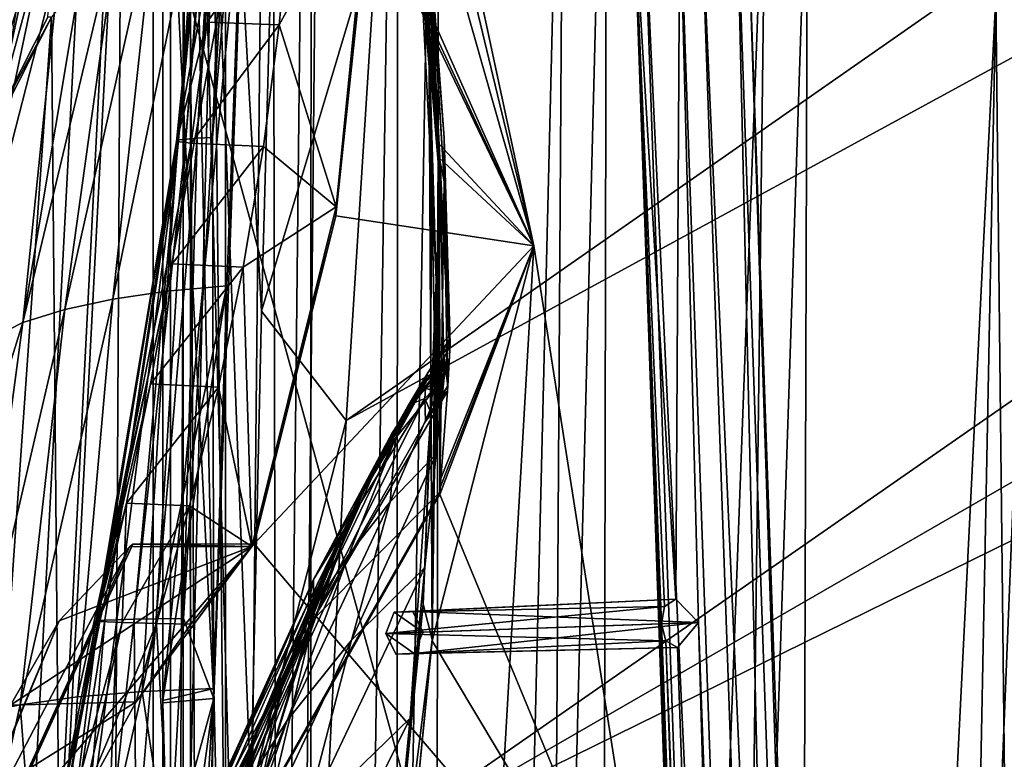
# Model space of a CAD drawing. Header units: metres. Extents: x -1004 to 0, y -808 to 0.
# Tile 44 of 160: x -963 to -882, y -235 to -174. Entities that reach past the tile are written whole.
import ezdxf

# ---------------------------------------------------------------- set-up
doc = ezdxf.new("R2010")
doc.units = ezdxf.units.M

msp = doc.modelspace()

# ---------------------------------------------------------------- linework, layer by layer
at = {"layer": 'None01'}
for points in [[(-951.527527, -65.543846, 163.059708), (-951.527527, -738.401428, 163.059708), (-998.527222, -35.401562, 163.059708)], [(-951.527527, -738.401428, 163.059708), (-968.598267, -746.330383, 163.059708), (-998.527222, -35.401562, 163.059708)], [(-968.598267, -746.330383, 2063.059814), (-951.527527, -738.401428, 2063.059814), (-998.527222, -35.401562, 2063.059814)], [(-998.527222, -35.401562, 2063.059814), (-951.527527, -738.401428, 2063.059814), (-951.527527, -65.543846, 2063.059814)], [(-951.527527, -230.718582, 189.861099), (-951.527527, -313.811188, 184.444244), (-951.527527, -65.543846, 163.059708)], [(-951.527527, -313.811188, 184.444244), (-951.527527, -397.134613, 182.490646), (-951.527527, -65.543846, 163.059708)], [(-951.527527, -65.543846, 163.059708), (-951.527527, -397.134613, 182.490646), (-951.527527, -738.401428, 163.059708)], [(-951.527527, -738.401428, 2063.059814), (-951.527527, -431.996094, 2043.136353), (-951.527527, -65.543846, 2063.059814)], [(-951.527527, -431.996094, 2043.136353), (-951.527527, -364.768219, 2043.003296), (-951.527527, -65.543846, 2063.059814)], [(-951.527527, -65.543846, 2063.059814), (-951.527527, -364.768219, 2043.003296), (-951.527527, -297.582825, 2040.610718)], [(-951.527527, -297.582825, 2040.610718), (-951.527527, -230.515762, 2035.961548), (-951.527527, -65.543846, 2063.059814)], [(-951.527527, -230.515762, 2035.961548), (-951.527527, -163.642868, 2029.060913), (-951.527527, -65.543846, 2063.059814)], [(-951.527527, -65.543846, 163.059708), (-951.527527, -148.071564, 198.713043), (-951.527527, -230.718582, 189.861099)], [(-934.268005, -130.813248, 1606.714233), (-938.702515, -154.88063, 1606.828857), (-920.940735, -192.999664, 1606.365234)], [(-920.938354, -193.000595, 619.656433), (-934.343506, -162.811096, 619.305359), (-934.268555, -130.810028, 619.307373)], [(-920.938354, -193.000595, 619.656433), (-934.268555, -130.810028, 619.307373), (-934.268005, -130.813248, 659.512756)], [(-934.268005, -130.813202, 1566.304321), (-934.268005, -130.813248, 1606.714233), (-920.940674, -192.999664, 1566.653198)], [(-934.268005, -130.813202, 1566.304321), (-920.940674, -192.999664, 1566.653198), (-932.752258, -143.826721, 1566.343628)], [(-934.268005, -130.813248, 1606.714233), (-920.940735, -192.999664, 1606.365234), (-920.940674, -192.999664, 1566.653198)], [(-920.940735, -192.999664, 659.163818), (-920.938354, -193.000595, 619.656433), (-934.268005, -130.813248, 659.512756)], [(-934.268005, -130.813248, 659.512756), (-930.834656, -158.155579, 659.426208), (-920.940735, -192.999664, 659.163818)], [(-950.245056, -184.257568, 299.624786), (-946.423096, -144.462784, 355.698334), (-950.411255, -184.392624, 352.521271)], [(-946.423096, -144.462784, 355.698334), (-946.752563, -164.528717, 406.767761), (-950.411255, -184.392624, 352.521271)], [(-949.649597, -184.190048, 273.241486), (-946.670227, -144.429108, 303.384949), (-950.245056, -184.257568, 299.624786)], [(-946.670227, -144.429108, 303.384949), (-946.423096, -144.462784, 355.698334), (-950.245056, -184.257568, 299.624786)], [(-948.713989, -184.122513, 246.911255), (-946.427734, -144.412262, 277.274628), (-949.649597, -184.190048, 273.241486)], [(-949.649597, -184.190048, 273.241486), (-946.427734, -144.412262, 277.274628), (-946.670227, -144.429108, 303.384949)], [(-946.427734, -144.412262, 277.274628), (-948.713989, -184.122513, 246.911255), (-945.9422, -144.395432, 251.202225)], [(-948.713989, -184.122513, 246.911255), (-947.439453, -184.054993, 220.641403), (-945.9422, -144.395432, 251.202225)], [(-947.439453, -184.054993, 220.641403), (-944.380859, -148.124725, 198.7061), (-945.2146, -144.378586, 225.172958)], [(-945.9422, -144.395432, 251.202225), (-947.439453, -184.054993, 220.641403), (-945.2146, -144.378586, 225.172958)], [(-928.773193, -184.565155, 1564.705811), (-932.752258, -143.826721, 1566.343628), (-928.763367, -184.573654, 1566.444336)], [(-928.773193, -184.565155, 1564.705811), (-932.750244, -143.835297, 1564.866455), (-932.752258, -143.826721, 1566.343628)], [(-920.940674, -192.999664, 1566.653198), (-928.763367, -184.573654, 1566.444336), (-932.752258, -143.826721, 1566.343628)], [(-932.750244, -143.835297, 1564.866455), (-928.773193, -184.565155, 1564.705811), (-931.374817, -156.160614, 1452.363159)], [(-951.527527, -148.071564, 198.713043), (-944.380859, -148.124725, 198.7061), (-947.339417, -230.351059, 189.892776)], [(-951.527527, -148.071564, 198.713043), (-947.339417, -230.351059, 189.892776), (-951.527527, -230.718582, 189.861099)], [(-947.339417, -230.351059, 189.892776), (-944.380859, -148.124725, 198.7061), (-947.439453, -184.054993, 220.641403)], [(-938.702515, -154.88063, 1606.828857), (-938.832031, -155.633453, 1606.83374), (-920.940735, -192.999664, 1606.365234)], [(-938.832031, -155.633453, 1606.83374), (-947.365479, -160.281601, 1607.060425), (-942.958923, -576.499146, 1606.941772)], [(-920.940735, -192.999664, 1606.365234), (-938.832031, -155.633453, 1606.83374), (-942.958923, -576.499146, 1606.941772)], [(-928.773193, -184.565155, 1564.705811), (-929.56958, -178.266556, 1452.39856), (-931.374817, -156.160614, 1452.363159)], [(-931.374817, -156.160614, 1452.363159), (-929.56958, -178.266556, 1452.39856), (-930.389038, -167.315125, 1339.709717)], [(-963.438965, -172.586441, 1845.257935), (-964.662415, -174.807861, 1818.887329), (-959.3797, -157.132767, 1843.809082)], [(-964.662415, -174.807861, 1818.887329), (-960.415466, -159.52533, 1817.577148), (-959.3797, -157.132767, 1843.809082)], [(-930.834656, -158.155579, 659.426208), (-930.837341, -158.108261, 661.018005), (-928.731445, -185.733261, 659.391968)], [(-930.837341, -158.108261, 661.018005), (-928.725952, -185.686371, 661.140198), (-928.731445, -185.733261, 659.391968)], [(-928.725952, -185.686371, 661.140198), (-930.837341, -158.108261, 661.018005), (-929.406311, -170.442398, 774.430603)], [(-930.834656, -158.155579, 659.426208), (-928.731445, -185.733261, 659.391968), (-920.940735, -192.999664, 659.163818)], [(-929.609863, -170.819366, 1113.927246), (-930.994507, -159.086258, 1226.877686), (-929.524658, -177.427155, 1226.889771)], [(-929.524658, -177.427155, 1226.889771), (-930.994507, -159.086258, 1226.877686), (-930.389038, -167.315125, 1339.709717)], [(-967.349854, -185.867737, 1713.461182), (-962.949768, -171.303833, 1712.764648), (-960.415466, -159.52533, 1817.577148)], [(-967.349854, -185.867737, 1713.461182), (-960.415466, -159.52533, 1817.577148), (-964.662415, -174.807861, 1818.887329)], [(-942.958923, -576.499146, 1606.941772), (-947.365479, -160.281601, 1607.060425), (-957.22522, -562.338135, 1607.315308)], [(-947.365479, -160.281601, 1607.060425), (-955.030334, -166.722961, 1607.258667), (-957.22522, -562.338135, 1607.315308)], [(-937.240356, -189.778549, 617.38092), (-941.928162, -174.772644, 512.02478), (-934.387817, -161.021835, 617.679321)], [(-941.928162, -174.772644, 512.02478), (-940.984619, -164.712204, 512.338379), (-934.387817, -161.021835, 617.679321)], [(-937.240356, -189.778549, 617.38092), (-934.387817, -161.021835, 617.679321), (-934.343506, -162.811096, 619.305359)], [(-946.265381, -196.305557, 2032.71521), (-945.028442, -163.148102, 2029.001343), (-951.527527, -230.515762, 2035.961548)], [(-951.527527, -230.515762, 2035.961548), (-945.028442, -163.148102, 2029.001343), (-951.527527, -163.642868, 2029.060913)], [(-951.210083, -196.75174, 2006.551758), (-948.757019, -163.840256, 2002.90979), (-945.028442, -163.148102, 2029.001343)], [(-945.028442, -163.148102, 2029.001343), (-946.265381, -196.305557, 2032.71521), (-951.210083, -196.75174, 2006.551758)], [(-920.938354, -193.000595, 619.656433), (-937.254089, -190.537872, 619.229187), (-934.343506, -162.811096, 619.305359)], [(-937.254089, -190.537872, 619.229187), (-937.240356, -189.778549, 617.38092), (-934.343506, -162.811096, 619.305359)], [(-955.660034, -197.406189, 1980.285522), (-948.757019, -163.840256, 2002.90979), (-951.210083, -196.75174, 2006.551758)], [(-955.660034, -197.406189, 1980.285522), (-952.115784, -164.751465, 1976.749756), (-948.757019, -163.840256, 2002.90979)], [(-962.949768, -171.303833, 1712.764648), (-965.446411, -182.832672, 1609.378662), (-960.364929, -164.163925, 1712.397461)], [(-960.364929, -164.163925, 1712.397461), (-965.446411, -182.832672, 1609.378662), (-961.018494, -174.139099, 1609.165771)], [(-959.614624, -198.268723, 1953.928833), (-952.115784, -164.751465, 1976.749756), (-955.660034, -197.406189, 1980.285522)], [(-959.614624, -198.268723, 1953.928833), (-955.104431, -165.881516, 1950.531006), (-952.115784, -164.751465, 1976.749756)], [(-950.411255, -184.392624, 352.521271), (-946.752563, -164.528717, 406.767761), (-947.867493, -174.53894, 406.141388)], [(-946.752563, -164.528717, 406.767761), (-940.984619, -164.712204, 512.338379), (-947.867493, -174.53894, 406.141388)], [(-947.867493, -174.53894, 406.141388), (-940.984619, -164.712204, 512.338379), (-941.928162, -174.772644, 512.02478)], [(-963.075073, -199.339172, 1927.494385), (-955.104431, -165.881516, 1950.531006), (-959.614624, -198.268723, 1953.928833)], [(-963.075073, -199.339172, 1927.494385), (-957.724854, -167.23024, 1924.262939), (-955.104431, -165.881516, 1950.531006)], [(-963.075073, -199.339172, 1927.494385), (-959.980652, -168.797424, 1897.9552), (-957.724854, -167.23024, 1924.262939)], [(-957.22522, -562.338135, 1607.315308), (-955.030334, -166.722961, 1607.258667), (-960.721008, -174.127411, 1607.405884)], [(-929.56958, -178.266556, 1452.39856), (-929.364746, -187.296432, 1339.741455), (-930.389038, -167.315125, 1339.709717)], [(-930.389038, -167.315125, 1339.709717), (-929.364746, -187.296432, 1339.741455), (-929.524658, -177.427155, 1226.889771)], [(-929.552063, -167.3414, 887.736755), (-929.619507, -167.462708, 1000.886475), (-928.319336, -184.089584, 887.767273)], [(-928.319336, -184.089584, 887.767273), (-929.619507, -167.462708, 1000.886475), (-927.922913, -200.74791, 983.773499)], [(-927.922913, -200.74791, 983.773499), (-929.619507, -167.462708, 1000.886475), (-928.643433, -188.126907, 1113.927246)], [(-929.619507, -167.462708, 1000.886475), (-929.609863, -170.819366, 1113.927246), (-928.643433, -188.126907, 1113.927246)], [(-928.338867, -187.702866, 774.46521), (-929.406311, -170.442398, 774.430603), (-929.552063, -167.3414, 887.736755)], [(-929.552063, -167.3414, 887.736755), (-928.319336, -184.089584, 887.767273), (-928.338867, -187.702866, 774.46521)], [(-963.075073, -199.339172, 1927.494385), (-968.529114, -202.103134, 1874.442505), (-959.980652, -168.797424, 1897.9552)], [(-968.529114, -202.103134, 1874.442505), (-961.881592, -170.582901, 1871.617065), (-959.980652, -168.797424, 1897.9552)], [(-928.338867, -187.702866, 774.46521), (-928.725952, -185.686371, 661.140198), (-929.406311, -170.442398, 774.430603)], [(-963.438965, -172.586441, 1845.257935), (-961.881592, -170.582901, 1871.617065), (-968.529114, -202.103134, 1874.442505)], [(-965.446411, -182.832672, 1609.378662), (-962.949768, -171.303833, 1712.764648), (-967.349854, -185.867737, 1713.461182)], [(-928.643433, -188.126907, 1113.927246), (-929.609863, -170.819366, 1113.927246), (-929.524658, -177.427155, 1226.889771)], [(-957.22522, -562.338135, 1607.315308), (-960.721008, -174.127411, 1607.405884), (-979.964417, -448.915588, 1607.910889)], [(-960.721008, -174.127411, 1607.405884), (-965.265015, -183.0047, 1607.525391), (-979.964417, -448.915588, 1607.910889)], [(-961.018494, -174.139099, 1609.165771), (-965.446411, -182.832672, 1609.378662), (-960.721008, -174.127411, 1607.405884)], [(-965.446411, -182.832672, 1609.378662), (-965.265015, -183.0047, 1607.525391), (-960.721008, -174.127411, 1607.405884)], [(-949.205933, -184.527679, 405.541626), (-950.411255, -184.392624, 352.521271), (-947.867493, -174.53894, 406.141388)], [(-947.867493, -174.53894, 406.141388), (-941.928162, -174.772644, 512.02478), (-949.205933, -184.527679, 405.541626)], [(-941.928162, -174.772644, 512.02478), (-943.237854, -184.797791, 511.724457), (-949.205933, -184.527679, 405.541626)], [(-943.237854, -184.797791, 511.724457), (-941.928162, -174.772644, 512.02478), (-937.240356, -189.778549, 617.38092)], [(-929.364746, -187.296432, 1339.741455), (-928.990112, -195.811066, 1226.901855), (-929.524658, -177.427155, 1226.889771)], [(-929.524658, -177.427155, 1226.889771), (-928.990112, -195.811066, 1226.901855), (-928.643433, -188.126907, 1113.927246)], [(-928.773193, -184.565155, 1564.705811), (-929.318726, -225.482193, 1564.438721), (-929.56958, -178.266556, 1452.39856)], [(-929.318726, -225.482193, 1564.438721), (-929.130371, -200.4319, 1452.43396), (-929.56958, -178.266556, 1452.39856)], [(-929.56958, -178.266556, 1452.39856), (-929.130371, -200.4319, 1452.43396), (-929.364746, -187.296432, 1339.741455)], [(-950.411255, -184.392624, 352.521271), (-956.316101, -223.89798, 323.15799), (-950.245056, -184.257568, 299.624786)], [(-956.316101, -223.89798, 323.15799), (-955.324707, -223.860275, 296.490479), (-950.245056, -184.257568, 299.624786)], [(-950.245056, -184.257568, 299.624786), (-955.324707, -223.860275, 296.490479), (-953.910828, -223.822586, 269.879578)], [(-950.245056, -184.257568, 299.624786), (-953.910828, -223.822586, 269.879578), (-949.649597, -184.190048, 273.241486)], [(-953.910828, -223.822586, 269.879578), (-952.075867, -223.784897, 243.334351), (-949.649597, -184.190048, 273.241486)], [(-949.821472, -223.747208, 216.863876), (-948.713989, -184.122513, 246.911255), (-952.075867, -223.784897, 243.334351)], [(-952.075867, -223.784897, 243.334351), (-948.713989, -184.122513, 246.911255), (-949.649597, -184.190048, 273.241486)], [(-949.821472, -223.747208, 216.863876), (-947.339417, -230.351059, 189.892776), (-947.439453, -184.054993, 220.641403)], [(-949.821472, -223.747208, 216.863876), (-947.439453, -184.054993, 220.641403), (-948.713989, -184.122513, 246.911255)], [(-928.338867, -187.702866, 774.46521), (-928.319336, -184.089584, 887.767273), (-927.834106, -201.113235, 876.149536)], [(-927.834106, -201.113235, 876.149536), (-928.319336, -184.089584, 887.767273), (-927.922913, -200.74791, 983.773499)], [(-957.027283, -223.973358, 376.626343), (-956.883972, -223.935669, 349.872986), (-950.411255, -184.392624, 352.521271)], [(-957.027283, -223.973358, 376.626343), (-950.411255, -184.392624, 352.521271), (-949.205933, -184.527679, 405.541626)], [(-950.766235, -194.481888, 404.968475), (-957.027283, -223.973358, 376.626343), (-949.205933, -184.527679, 405.541626)], [(-956.883972, -223.935669, 349.872986), (-956.316101, -223.89798, 323.15799), (-950.411255, -184.392624, 352.521271)], [(-949.205933, -184.527679, 405.541626), (-943.237854, -184.797791, 511.724457), (-950.766235, -194.481888, 404.968475)], [(-950.766235, -194.481888, 404.968475), (-943.237854, -184.797791, 511.724457), (-944.911438, -194.768112, 511.437469)], [(-944.911438, -194.768112, 511.437469), (-943.237854, -184.797791, 511.724457), (-937.240356, -189.778549, 617.38092)], [(-929.318726, -225.482193, 1564.438721), (-928.773193, -184.565155, 1564.705811), (-928.763367, -184.573654, 1566.444336)], [(-928.763367, -184.573654, 1566.444336), (-929.310364, -225.599762, 1566.404419), (-929.318726, -225.482193, 1564.438721)], [(-929.310364, -225.599762, 1566.404419), (-928.763367, -184.573654, 1566.444336), (-920.940674, -192.999664, 1566.653198)], [(-928.731445, -185.733261, 659.391968), (-928.725952, -185.686371, 661.140198), (-928.650391, -212.341507, 659.353455)], [(-920.940735, -192.999664, 659.163818), (-928.731445, -185.733261, 659.391968), (-928.650391, -212.341507, 659.353455)], [(-928.725952, -185.686371, 661.140198), (-928.678711, -213.345383, 661.310913), (-928.650391, -212.341507, 659.353455)], [(-928.338867, -187.702866, 774.46521), (-928.678711, -213.345383, 661.310913), (-928.725952, -185.686371, 661.140198)], [(-929.130371, -200.4319, 1452.43396), (-929.461548, -207.290405, 1339.773071), (-929.364746, -187.296432, 1339.741455)], [(-929.364746, -187.296432, 1339.741455), (-929.461548, -207.290405, 1339.773071), (-928.990112, -195.811066, 1226.901855)], [(-928.990112, -195.811066, 1226.901855), (-928.984985, -210.195602, 1181.422485), (-928.643433, -188.126907, 1113.927246)], [(-928.984985, -210.195602, 1181.422485), (-928.313232, -203.876434, 1083.497559), (-928.643433, -188.126907, 1113.927246)], [(-928.06488, -205.000458, 774.499878), (-928.678711, -213.345383, 661.310913), (-928.338867, -187.702866, 774.46521)], [(-928.643433, -188.126907, 1113.927246), (-928.313232, -203.876434, 1083.497559), (-927.922913, -200.74791, 983.773499)], [(-928.03479, -204.557068, 782.752502), (-928.338867, -187.702866, 774.46521), (-927.834106, -201.113235, 876.149536)], [(-928.03479, -204.557068, 782.752502), (-928.06488, -205.000458, 774.499878), (-928.338867, -187.702866, 774.46521)], [(-937.240356, -189.778549, 617.38092), (-944.200806, -217.811142, 616.968811), (-944.911438, -194.768112, 511.437469)], [(-944.200806, -217.811142, 616.968811), (-937.240356, -189.778549, 617.38092), (-937.254089, -190.537872, 619.229187)], [(-944.008972, -217.585892, 619.052307), (-944.200806, -217.811142, 616.968811), (-937.254089, -190.537872, 619.229187)], [(-944.008972, -217.585892, 619.052307), (-937.254089, -190.537872, 619.229187), (-920.938354, -193.000595, 619.656433)], [(-911.054321, -256.125641, 619.915222), (-944.008972, -217.585892, 619.052307), (-920.938354, -193.000595, 619.656433)], [(-942.958923, -576.499146, 1606.941772), (-911.058777, -256.126282, 1606.106445), (-920.940735, -192.999664, 1606.365234)], [(-911.058716, -256.126282, 1566.911987), (-929.310364, -225.599762, 1566.404419), (-920.940674, -192.999664, 1566.653198)], [(-928.674377, -213.018677, 659.363892), (-928.692505, -213.525452, 659.36676), (-920.940735, -192.999664, 659.163818)], [(-920.940735, -192.999664, 659.163818), (-928.692505, -213.525452, 659.36676), (-911.058777, -256.126282, 658.905029)], [(-928.650391, -212.341507, 659.353455), (-928.674377, -213.018677, 659.363892), (-920.940735, -192.999664, 659.163818)], [(-920.940674, -192.999664, 1566.653198), (-920.940735, -192.999664, 1606.365234), (-911.058716, -256.126282, 1566.911987)], [(-920.940735, -192.999664, 1606.365234), (-911.058777, -256.126282, 1606.106445), (-911.058716, -256.126282, 1566.911987)], [(-911.058777, -256.126282, 658.905029), (-911.054321, -256.125641, 619.915222), (-920.940735, -192.999664, 659.163818)], [(-911.054321, -256.125641, 619.915222), (-920.938354, -193.000595, 619.656433), (-920.940735, -192.999664, 659.163818)], [(-957.027283, -223.973358, 376.626343), (-950.766235, -194.481888, 404.968475), (-952.546143, -204.388641, 404.421967)], [(-952.546143, -204.388641, 404.421967), (-950.766235, -194.481888, 404.968475), (-944.911438, -194.768112, 511.437469)], [(-944.911438, -194.768112, 511.437469), (-946.945374, -204.664368, 511.163818), (-952.546143, -204.388641, 404.421967)], [(-944.200806, -217.811142, 616.968811), (-946.945374, -204.664368, 511.163818), (-944.911438, -194.768112, 511.437469)], [(-946.265381, -196.305557, 2032.71521), (-953.241516, -229.783447, 2009.645752), (-951.210083, -196.75174, 2006.551758)], [(-946.265381, -196.305557, 2032.71521), (-947.320557, -229.523438, 2035.875732), (-953.241516, -229.783447, 2009.645752)], [(-947.320557, -229.523438, 2035.875732), (-946.265381, -196.305557, 2032.71521), (-951.527527, -230.515762, 2035.961548)], [(-929.461548, -207.290405, 1339.773071), (-929.924133, -219.545502, 1277.693237), (-928.990112, -195.811066, 1226.901855)], [(-929.924133, -219.545502, 1277.693237), (-928.984985, -210.195602, 1181.422485), (-928.990112, -195.811066, 1226.901855)], [(-958.566284, -230.235611, 1983.284302), (-955.660034, -197.406189, 1980.285522), (-951.210083, -196.75174, 2006.551758)], [(-951.210083, -196.75174, 2006.551758), (-953.241516, -229.783447, 2009.645752), (-958.566284, -230.235611, 1983.284302)], [(-963.293823, -230.879761, 1956.806641), (-955.660034, -197.406189, 1980.285522), (-958.566284, -230.235611, 1983.284302)], [(-963.293823, -230.879761, 1956.806641), (-959.614624, -198.268723, 1953.928833), (-955.660034, -197.406189, 1980.285522)], [(-967.424622, -231.715775, 1930.227783), (-959.614624, -198.268723, 1953.928833), (-963.293823, -230.879761, 1956.806641)], [(-967.424622, -231.715775, 1930.227783), (-963.075073, -199.339172, 1927.494385), (-959.614624, -198.268723, 1953.928833)], [(-967.424622, -231.715775, 1930.227783), (-973.906799, -233.962784, 1876.826904), (-963.075073, -199.339172, 1927.494385)], [(-973.906799, -233.962784, 1876.826904), (-968.529114, -202.103134, 1874.442505), (-963.075073, -199.339172, 1927.494385)], [(-929.318726, -225.482193, 1564.438721), (-930.057983, -222.570435, 1452.46936), (-929.130371, -200.4319, 1452.43396)], [(-930.057983, -222.570435, 1452.46936), (-929.461548, -207.290405, 1339.773071), (-929.130371, -200.4319, 1452.43396)], [(-929.661926, -203.480026, 983.790771), (-927.922913, -200.74791, 983.773499), (-932.33136, -208.881393, 1083.464233)], [(-927.922913, -200.74791, 983.773499), (-928.313232, -203.876434, 1083.497559), (-932.33136, -208.881393, 1083.464233)], [(-927.834106, -201.113235, 876.149536), (-927.922913, -200.74791, 983.773499), (-929.661926, -203.480026, 983.790771)], [(-928.316528, -202.286423, 883.330261), (-927.834106, -201.113235, 876.149536), (-929.661926, -203.480026, 983.790771)], [(-928.316528, -202.286423, 883.330261), (-928.03479, -204.557068, 782.752502), (-927.834106, -201.113235, 876.149536)], [(-929.661926, -203.480026, 983.790771), (-929.894348, -204.229996, 933.422974), (-928.316528, -202.286423, 883.330261)], [(-929.894348, -204.229996, 933.422974), (-928.980652, -203.505554, 883.237183), (-928.316528, -202.286423, 883.330261)], [(-928.316528, -202.286423, 883.330261), (-928.980652, -203.505554, 883.237183), (-928.658813, -204.106827, 833.001709)], [(-928.658813, -204.106827, 833.001709), (-928.498901, -205.294037, 782.752502), (-928.316528, -202.286423, 883.330261)], [(-928.498901, -205.294037, 782.752502), (-928.03479, -204.557068, 782.752502), (-928.316528, -202.286423, 883.330261)], [(-933.288574, -209.670563, 1033.501953), (-929.661926, -203.480026, 983.790771), (-932.33136, -208.881393, 1083.464233)], [(-933.288574, -209.670563, 1033.501953), (-931.349182, -206.282669, 983.524353), (-929.661926, -203.480026, 983.790771)], [(-932.33136, -208.881393, 1083.464233), (-928.313232, -203.876434, 1083.497559), (-932.792725, -214.136566, 1181.624512)], [(-928.313232, -203.876434, 1083.497559), (-928.984985, -210.195602, 1181.422485), (-932.792725, -214.136566, 1181.624512)], [(-931.349182, -206.282669, 983.524353), (-929.894348, -204.229996, 933.422974), (-929.661926, -203.480026, 983.790771)], [(-931.140198, -206.174774, 933.230469), (-928.980652, -203.505554, 883.237183), (-929.894348, -204.229996, 933.422974)], [(-931.140198, -206.174774, 933.230469), (-929.870178, -204.741989, 883.144043), (-928.980652, -203.505554, 883.237183)], [(-928.980652, -203.505554, 883.237183), (-929.870178, -204.741989, 883.144043), (-928.658813, -204.106827, 833.001709)], [(-954.542908, -214.235046, 403.902069), (-957.027283, -223.973358, 376.626343), (-952.546143, -204.388641, 404.421967)], [(-946.945374, -204.664368, 511.163818), (-954.542908, -214.235046, 403.902069), (-952.546143, -204.388641, 404.421967)], [(-949.335571, -214.467255, 510.903503), (-954.542908, -214.235046, 403.902069), (-946.945374, -204.664368, 511.163818)], [(-944.200806, -217.811142, 616.968811), (-949.335571, -214.467255, 510.903503), (-946.945374, -204.664368, 511.163818)], [(-933.014893, -209.241791, 983.257935), (-929.894348, -204.229996, 933.422974), (-931.349182, -206.282669, 983.524353)], [(-933.014893, -209.241791, 983.257935), (-931.140198, -206.174774, 933.230469), (-929.894348, -204.229996, 933.422974)], [(-928.658813, -204.106827, 833.001709), (-929.870178, -204.741989, 883.144043), (-929.281067, -204.940628, 832.987793)], [(-929.281067, -204.940628, 832.987793), (-928.961182, -206.032211, 782.752502), (-928.658813, -204.106827, 833.001709)], [(-928.961182, -206.032211, 782.752502), (-928.498901, -205.294037, 782.752502), (-928.658813, -204.106827, 833.001709)], [(-928.03479, -204.557068, 782.752502), (-928.498901, -205.294037, 782.752502), (-928.06488, -205.000458, 774.499878)], [(-939.140442, -223.850052, 777.909851), (-928.678711, -213.345383, 661.310913), (-928.06488, -205.000458, 774.499878)], [(-929.879883, -207.512161, 782.752502), (-939.140442, -223.850052, 777.909851), (-928.06488, -205.000458, 774.499878)], [(-931.140198, -206.174774, 933.230469), (-930.897583, -205.982925, 883.041016), (-929.870178, -204.741989, 883.144043)], [(-930.897583, -205.982925, 883.041016), (-929.920898, -205.601044, 832.975708), (-929.870178, -204.741989, 883.144043)], [(-929.870178, -204.741989, 883.144043), (-929.920898, -205.601044, 832.975708), (-929.281067, -204.940628, 832.987793)], [(-929.920898, -205.601044, 832.975708), (-929.421509, -206.771591, 782.752502), (-929.281067, -204.940628, 832.987793)], [(-929.421509, -206.771591, 782.752502), (-929.879883, -207.512161, 782.752502), (-928.06488, -205.000458, 774.499878)], [(-929.281067, -204.940628, 832.987793), (-929.421509, -206.771591, 782.752502), (-928.961182, -206.032211, 782.752502)], [(-928.06488, -205.000458, 774.499878), (-928.961182, -206.032211, 782.752502), (-929.421509, -206.771591, 782.752502)], [(-928.498901, -205.294037, 782.752502), (-928.961182, -206.032211, 782.752502), (-928.06488, -205.000458, 774.499878)], [(-929.879883, -207.512161, 782.752502), (-929.920898, -205.601044, 832.975708), (-939.140442, -223.850052, 777.909851)], [(-929.920898, -205.601044, 832.975708), (-939.116028, -220.528458, 893.799927), (-939.140442, -223.850052, 777.909851)], [(-929.920898, -205.601044, 832.975708), (-930.897583, -205.982925, 883.041016), (-939.116028, -220.528458, 893.799927)], [(-930.897583, -205.982925, 883.041016), (-932.633057, -208.482971, 935.480347), (-939.116028, -220.528458, 893.799927)], [(-935.409973, -213.957779, 1033.23645), (-931.349182, -206.282669, 983.524353), (-933.288574, -209.670563, 1033.501953)], [(-935.409973, -213.957779, 1033.23645), (-933.014893, -209.241791, 983.257935), (-931.349182, -206.282669, 983.524353)], [(-934.689514, -212.561798, 983.966919), (-933.365356, -209.82666, 953.997986), (-931.140198, -206.174774, 933.230469)], [(-934.689514, -212.561798, 983.966919), (-931.140198, -206.174774, 933.230469), (-933.014893, -209.241791, 983.257935)], [(-933.365356, -209.82666, 953.997986), (-932.633057, -208.482971, 935.480347), (-931.140198, -206.174774, 933.230469)], [(-931.140198, -206.174774, 933.230469), (-932.633057, -208.482971, 935.480347), (-930.897583, -205.982925, 883.041016)], [(-929.920898, -205.601044, 832.975708), (-929.879883, -207.512161, 782.752502), (-929.421509, -206.771591, 782.752502)], [(-930.057983, -222.570435, 1452.46936), (-931.138611, -231.998001, 1373.646973), (-929.461548, -207.290405, 1339.773071)], [(-931.138611, -231.998001, 1373.646973), (-929.924133, -219.545502, 1277.693237), (-929.461548, -207.290405, 1339.773071)], [(-939.116028, -220.528458, 893.799927), (-932.633057, -208.482971, 935.480347), (-933.365356, -209.82666, 953.997986)], [(-936.203735, -218.464386, 1181.871582), (-939.179871, -223.091675, 1182.118774), (-932.33136, -208.881393, 1083.464233)], [(-932.33136, -208.881393, 1083.464233), (-939.179871, -223.091675, 1182.118774), (-935.662781, -214.406219, 1083.321045)], [(-937.296997, -218.902832, 1035.432007), (-933.014893, -209.241791, 983.257935), (-935.409973, -213.957779, 1033.23645)], [(-937.296997, -218.902832, 1035.432007), (-934.689514, -212.561798, 983.966919), (-933.014893, -209.241791, 983.257935)], [(-932.792725, -214.136566, 1181.624512), (-936.203735, -218.464386, 1181.871582), (-932.33136, -208.881393, 1083.464233)], [(-935.662781, -214.406219, 1083.321045), (-933.288574, -209.670563, 1033.501953), (-932.33136, -208.881393, 1083.464233)], [(-939.116028, -220.528458, 893.799927), (-933.365356, -209.82666, 953.997986), (-939.487305, -222.356705, 1008.643982)], [(-933.365356, -209.82666, 953.997986), (-934.689514, -212.561798, 983.966919), (-939.487305, -222.356705, 1008.643982)], [(-938.251648, -220.349823, 1083.177856), (-933.288574, -209.670563, 1033.501953), (-935.662781, -214.406219, 1083.321045)], [(-938.251648, -220.349823, 1083.177856), (-935.409973, -213.957779, 1033.23645), (-933.288574, -209.670563, 1033.501953)], [(-932.792725, -214.136566, 1181.624512), (-928.984985, -210.195602, 1181.422485), (-935.966614, -225.538193, 1278.464844)], [(-928.984985, -210.195602, 1181.422485), (-929.924133, -219.545502, 1277.693237), (-935.966614, -225.538193, 1278.464844)], [(-939.487305, -222.356705, 1008.643982), (-934.689514, -212.561798, 983.966919), (-937.296997, -218.902832, 1035.432007)], [(-928.650391, -212.341507, 659.353455), (-928.678711, -213.345383, 661.310913), (-928.674377, -213.018677, 659.363892)], [(-928.692505, -213.525452, 659.36676), (-942.353699, -237.660721, 659.724487), (-911.058777, -256.126282, 658.905029)], [(-942.341309, -237.458908, 661.914551), (-942.353699, -237.660721, 659.724487), (-928.692505, -213.525452, 659.36676)], [(-942.341309, -237.458908, 661.914551), (-928.678711, -213.345383, 661.310913), (-939.140442, -223.850052, 777.909851)], [(-928.678711, -213.345383, 661.310913), (-942.341309, -237.458908, 661.914551), (-928.692505, -213.525452, 659.36676)], [(-928.678711, -213.345383, 661.310913), (-928.692505, -213.525452, 659.36676), (-928.674377, -213.018677, 659.363892)], [(-956.745667, -224.011047, 403.408875), (-957.027283, -223.973358, 376.626343), (-954.542908, -214.235046, 403.902069)], [(-954.903992, -224.086441, 457.024811), (-956.745667, -224.011047, 403.408875), (-954.542908, -214.235046, 403.902069)], [(-954.542908, -214.235046, 403.902069), (-949.335571, -214.467255, 510.903503), (-954.903992, -224.086441, 457.024811)], [(-935.662781, -214.406219, 1083.321045), (-938.451111, -220.505463, 1132.960938), (-941.509888, -228.453506, 1133.087402)], [(-941.509888, -228.453506, 1133.087402), (-938.251648, -220.349823, 1083.177856), (-935.662781, -214.406219, 1083.321045)], [(-935.966614, -225.538193, 1278.464844), (-941.283447, -232.177826, 1279.087769), (-932.792725, -214.136566, 1181.624512)], [(-941.283447, -232.177826, 1279.087769), (-936.203735, -218.464386, 1181.871582), (-932.792725, -214.136566, 1181.624512)], [(-940.231079, -227.29863, 1086.630981), (-935.409973, -213.957779, 1033.23645), (-938.251648, -220.349823, 1083.177856)], [(-940.231079, -227.29863, 1086.630981), (-937.296997, -218.902832, 1035.432007), (-935.409973, -213.957779, 1033.23645)], [(-939.179871, -223.091675, 1182.118774), (-938.451111, -220.505463, 1132.960938), (-935.662781, -214.406219, 1083.321045)], [(-949.335571, -214.467255, 510.903503), (-952.065674, -224.161819, 510.656555), (-954.903992, -224.086441, 457.024811)], [(-949.21991, -224.237213, 564.28833), (-952.065674, -224.161819, 510.656555), (-949.335571, -214.467255, 510.903503)], [(-949.21991, -224.237213, 564.28833), (-949.335571, -214.467255, 510.903503), (-944.200806, -217.811142, 616.968811)], [(-965.374817, -242.491882, 618.492798), (-965.642822, -242.772812, 616.093445), (-954.003723, -217.612686, 618.790588)], [(-965.642822, -242.772812, 616.093445), (-954.280396, -217.8508, 616.62146), (-954.003723, -217.612686, 618.790588)], [(-911.054321, -256.125641, 619.915222), (-965.374817, -242.491882, 618.492798), (-944.008972, -217.585892, 619.052307)], [(-965.374817, -242.491882, 618.492798), (-954.003723, -217.612686, 618.790588), (-944.008972, -217.585892, 619.052307)], [(-954.280396, -217.8508, 616.62146), (-944.200806, -217.811142, 616.968811), (-954.003723, -217.612686, 618.790588)], [(-944.200806, -217.811142, 616.968811), (-944.008972, -217.585892, 619.052307), (-954.003723, -217.612686, 618.790588)], [(-960.079712, -223.94606, 565.084412), (-954.280396, -217.8508, 616.62146), (-969.821899, -247.460556, 564.132813)], [(-954.280396, -217.8508, 616.62146), (-965.642822, -242.772812, 616.093445), (-969.821899, -247.460556, 564.132813)], [(-960.079712, -223.94606, 565.084412), (-964.105408, -230.922516, 513.482788), (-944.200806, -217.811142, 616.968811)], [(-944.200806, -217.811142, 616.968811), (-964.105408, -230.922516, 513.482788), (-953.745178, -230.649734, 514.763916)], [(-954.280396, -217.8508, 616.62146), (-960.079712, -223.94606, 565.084412), (-944.200806, -217.811142, 616.968811)], [(-953.745178, -230.649734, 514.763916), (-949.21991, -224.237213, 564.28833), (-944.200806, -217.811142, 616.968811)], [(-941.283447, -232.177826, 1279.087769), (-945.800049, -239.360123, 1279.710571), (-936.203735, -218.464386, 1181.871582)], [(-945.800049, -239.360123, 1279.710571), (-939.179871, -223.091675, 1182.118774), (-936.203735, -218.464386, 1181.871582)], [(-937.296997, -218.902832, 1035.432007), (-940.231079, -227.29863, 1086.630981), (-939.810364, -225.230896, 1065.612671)], [(-939.487305, -222.356705, 1008.643982), (-937.296997, -218.902832, 1035.432007), (-939.810364, -225.230896, 1065.612671)], [(-935.966614, -225.538193, 1278.464844), (-929.924133, -219.545502, 1277.693237), (-939.847229, -240.456833, 1374.319824)], [(-929.924133, -219.545502, 1277.693237), (-931.138611, -231.998001, 1373.646973), (-939.847229, -240.456833, 1374.319824)], [(-947.832581, -239.717316, 894.298889), (-939.116028, -220.528458, 893.799927), (-948.146912, -240.647949, 951.680603)], [(-939.116028, -220.528458, 893.799927), (-939.487305, -222.356705, 1008.643982), (-948.146912, -240.647949, 951.680603)], [(-939.116028, -220.528458, 893.799927), (-947.832581, -239.717316, 894.298889), (-947.763367, -240.294846, 836.599487)], [(-939.140442, -223.850052, 777.909851), (-939.116028, -220.528458, 893.799927), (-947.763367, -240.294846, 836.599487)], [(-938.451111, -220.505463, 1132.960938), (-943.720337, -233.051102, 1182.613037), (-941.509888, -228.453506, 1133.087402)], [(-943.720337, -233.051102, 1182.613037), (-938.451111, -220.505463, 1132.960938), (-941.693359, -227.97049, 1182.365845)], [(-943.488098, -237.722702, 1137.457397), (-938.251648, -220.349823, 1083.177856), (-941.509888, -228.453506, 1133.087402)], [(-943.488098, -237.722702, 1137.457397), (-940.231079, -227.29863, 1086.630981), (-938.251648, -220.349823, 1083.177856)], [(-941.693359, -227.97049, 1182.365845), (-938.451111, -220.505463, 1132.960938), (-939.179871, -223.091675, 1182.118774)], [(-948.146912, -240.647949, 951.680603), (-939.487305, -222.356705, 1008.643982), (-948.699768, -243.115356, 1008.777649)], [(-939.487305, -222.356705, 1008.643982), (-939.810364, -225.230896, 1065.612671), (-948.699768, -243.115356, 1008.777649)], [(-945.37854, -236.79837, 1231.508057), (-939.179871, -223.091675, 1182.118774), (-945.800049, -239.360123, 1279.710571)], [(-945.37854, -236.79837, 1231.508057), (-941.693359, -227.97049, 1182.365845), (-939.179871, -223.091675, 1182.118774)], [(-929.318726, -225.482193, 1564.438721), (-934.381531, -266.084503, 1564.066162), (-930.057983, -222.570435, 1452.46936)], [(-934.381531, -266.084503, 1564.066162), (-932.867554, -250.070099, 1483.141968), (-930.057983, -222.570435, 1452.46936)], [(-930.057983, -222.570435, 1452.46936), (-932.867554, -250.070099, 1483.141968), (-931.138611, -231.998001, 1373.646973)], [(-964.105408, -230.922516, 513.482788), (-960.079712, -223.94606, 565.084412), (-972.820007, -254.372192, 512.078308)], [(-960.079712, -223.94606, 565.084412), (-969.821899, -247.460556, 564.132813), (-972.820007, -254.372192, 512.078308)], [(-961.184143, -247.025269, 412.861847), (-956.745667, -224.011047, 403.408875), (-954.903992, -224.086441, 457.024811)], [(-956.745667, -224.011047, 403.408875), (-961.184143, -247.025269, 412.861847), (-960.89801, -243.620483, 402.502502)], [(-957.99353, -238.392944, 463.783234), (-961.184143, -247.025269, 412.861847), (-954.903992, -224.086441, 457.024811)], [(-956.745667, -224.011047, 403.408875), (-960.89801, -243.620483, 402.502502), (-960.851868, -243.618286, 375.609222)], [(-960.851868, -243.618286, 375.609222), (-960.346008, -243.616074, 348.747528), (-957.027283, -223.973358, 376.626343)], [(-957.027283, -223.973358, 376.626343), (-956.745667, -224.011047, 403.408875), (-960.851868, -243.618286, 375.609222)], [(-960.346008, -243.616074, 348.747528), (-956.883972, -223.935669, 349.872986), (-957.027283, -223.973358, 376.626343)], [(-959.380981, -243.613876, 321.927307), (-956.883972, -223.935669, 349.872986), (-960.346008, -243.616074, 348.747528)], [(-956.316101, -223.89798, 323.15799), (-959.380981, -243.613876, 321.927307), (-957.957886, -243.611679, 295.158417)], [(-956.316101, -223.89798, 323.15799), (-956.883972, -223.935669, 349.872986), (-959.380981, -243.613876, 321.927307)], [(-954.903992, -224.086441, 457.024811), (-952.065674, -224.161819, 510.656555), (-957.99353, -238.392944, 463.783234)], [(-957.99353, -238.392944, 463.783234), (-952.065674, -224.161819, 510.656555), (-953.745178, -230.649734, 514.763916)], [(-955.324707, -223.860275, 296.490479), (-956.316101, -223.89798, 323.15799), (-957.957886, -243.611679, 295.158417)], [(-956.077881, -243.609482, 268.450775), (-955.324707, -223.860275, 296.490479), (-957.957886, -243.611679, 295.158417)], [(-955.324707, -223.860275, 296.490479), (-956.077881, -243.609482, 268.450775), (-953.910828, -223.822586, 269.879578)], [(-953.910828, -223.822586, 269.879578), (-956.077881, -243.609482, 268.450775), (-953.742432, -243.607285, 241.814194)], [(-952.075867, -223.784897, 243.334351), (-953.910828, -223.822586, 269.879578), (-953.742432, -243.607285, 241.814194)], [(-952.065674, -224.161819, 510.656555), (-949.21991, -224.237213, 564.28833), (-953.745178, -230.649734, 514.763916)], [(-950.953308, -243.605072, 215.258438), (-952.075867, -223.784897, 243.334351), (-953.742432, -243.607285, 241.814194)], [(-950.953308, -243.605072, 215.258438), (-949.821472, -223.747208, 216.863876), (-952.075867, -223.784897, 243.334351)], [(-947.339417, -230.351059, 189.892776), (-949.821472, -223.747208, 216.863876), (-950.953308, -243.605072, 215.258438)], [(-948.36554, -245.92569, 720.062378), (-942.341309, -237.458908, 661.914551), (-939.140442, -223.850052, 777.909851)], [(-947.941711, -242.364822, 778.537842), (-948.36554, -245.92569, 720.062378), (-939.140442, -223.850052, 777.909851)], [(-947.763367, -240.294846, 836.599487), (-947.941711, -242.364822, 778.537842), (-939.140442, -223.850052, 777.909851)], [(-939.810364, -225.230896, 1065.612671), (-940.231079, -227.29863, 1086.630981), (-949.481445, -247.1586, 1065.625244)], [(-948.699768, -243.115356, 1008.777649), (-939.810364, -225.230896, 1065.612671), (-949.481445, -247.1586, 1065.625244)], [(-939.847229, -240.456833, 1374.319824), (-947.41687, -249.963226, 1375.161987), (-935.966614, -225.538193, 1278.464844)], [(-947.41687, -249.963226, 1375.161987), (-941.283447, -232.177826, 1279.087769), (-935.966614, -225.538193, 1278.464844)], [(-929.318726, -225.482193, 1564.438721), (-931.628357, -248.928589, 1566.480713), (-934.381531, -266.084503, 1564.066162)], [(-929.310364, -225.599762, 1566.404419), (-931.628357, -248.928589, 1566.480713), (-929.318726, -225.482193, 1564.438721)], [(-911.058716, -256.126282, 1566.911987), (-931.628357, -248.928589, 1566.480713), (-929.310364, -225.599762, 1566.404419)], [(-940.231079, -227.29863, 1086.630981), (-950.475281, -252.839172, 1122.270264), (-949.481445, -247.1586, 1065.625244)], [(-940.231079, -227.29863, 1086.630981), (-943.488098, -237.722702, 1137.457397), (-950.475281, -252.839172, 1122.270264)], [(-947.761475, -243.224609, 1231.949829), (-941.693359, -227.97049, 1182.365845), (-945.37854, -236.79837, 1231.508057)], [(-947.761475, -243.224609, 1231.949829), (-943.720337, -233.051102, 1182.613037), (-941.693359, -227.97049, 1182.365845)], [(-947.076111, -250.146271, 1187.800171), (-941.509888, -228.453506, 1133.087402), (-945.245117, -238.280746, 1182.860107)], [(-947.076111, -250.146271, 1187.800171), (-943.488098, -237.722702, 1137.457397), (-941.509888, -228.453506, 1133.087402)], [(-941.509888, -228.453506, 1133.087402), (-943.720337, -233.051102, 1182.613037), (-945.245117, -238.280746, 1182.860107)], [(-953.241516, -229.783447, 2009.645752), (-960.831238, -263.229675, 1985.746338), (-958.566284, -230.235611, 1983.284302)], [(-953.241516, -229.783447, 2009.645752), (-948.193054, -262.805481, 2038.482666), (-960.831238, -263.229675, 1985.746338)], [(-947.320557, -229.523438, 2035.875732), (-948.193054, -262.805481, 2038.482666), (-953.241516, -229.783447, 2009.645752)], [(-948.193054, -262.805481, 2038.482666), (-947.320557, -229.523438, 2035.875732), (-951.527527, -297.582825, 2040.610718)], [(-947.320557, -229.523438, 2035.875732), (-951.527527, -230.515762, 2035.961548), (-951.527527, -297.582825, 2040.610718)], [(-964.105408, -230.922516, 513.482788), (-966.498413, -238.595566, 463.084259), (-953.745178, -230.649734, 514.763916)], [(-953.745178, -230.649734, 514.763916), (-966.498413, -238.595566, 463.084259), (-957.99353, -238.392944, 463.783234)], [(-960.831238, -263.229675, 1985.746338), (-963.293823, -230.879761, 1956.806641), (-958.566284, -230.235611, 1983.284302)], [(-949.171265, -313.862213, 184.441956), (-947.339417, -230.351059, 189.892776), (-951.93689, -263.498718, 213.842178)], [(-951.93689, -263.498718, 213.842178), (-947.339417, -230.351059, 189.892776), (-950.953308, -243.605072, 215.258438)], [(-947.339417, -230.351059, 189.892776), (-949.171265, -313.862213, 184.441956), (-951.527527, -230.718582, 189.861099)], [(-970.767639, -264.336273, 1932.462891), (-963.293823, -230.879761, 1956.806641), (-960.831238, -263.229675, 1985.746338)], [(-970.767639, -264.336273, 1932.462891), (-967.424622, -231.715775, 1930.227783), (-963.293823, -230.879761, 1956.806641)], [(-951.527527, -230.718582, 189.861099), (-949.171265, -313.862213, 184.441956), (-951.527527, -313.811188, 184.444244)], [(-947.41687, -249.963226, 1375.161987), (-950.732666, -255.047226, 1375.58313), (-941.283447, -232.177826, 1279.087769)], [(-950.732666, -255.047226, 1375.58313), (-945.800049, -239.360123, 1279.710571), (-941.283447, -232.177826, 1279.087769)], [(-939.847229, -240.456833, 1374.319824), (-931.138611, -231.998001, 1373.646973), (-944.386658, -258.866333, 1469.44043)], [(-931.138611, -231.998001, 1373.646973), (-932.867554, -250.070099, 1483.141968), (-944.386658, -258.866333, 1469.44043)], [(-943.720337, -233.051102, 1182.613037), (-949.441162, -249.831207, 1232.391602), (-945.245117, -238.280746, 1182.860107)], [(-949.441162, -249.831207, 1232.391602), (-943.720337, -233.051102, 1182.613037), (-947.761475, -243.224609, 1231.949829)]]:
    msp.add_3dface(points, dxfattribs=at)
at = {"layer": 'None012310'}
for points in [[(-991.018677, -13.016087, 2065.279785), (-991.018677, -791.016113, 2065.279785), (-952.320618, -51.714104, 2065.279785)], [(-949.849792, -54.184963, 2063.023682), (-988.018677, -788.016113, 2063.023682), (-988.018677, -16.016087, 2063.023682)], [(-952.320618, -51.714104, 2065.279785), (-991.018677, -791.016113, 2065.279785), (-952.320618, -751.684326, 2065.279785)], [(-949.259888, -54.774872, 2076.154297), (-952.320618, -51.714104, 2065.279785), (-952.320618, -751.684326, 2065.279785)], [(-949.849792, -54.184963, 2063.023682), (-949.849792, -749.625977, 2063.023682), (-988.018677, -788.016113, 2063.023682)], [(-946.362122, -57.672649, 2075.415039), (-946.362122, -741.070984, 2075.415039), (-949.849792, -54.184963, 2063.023682)], [(-946.362122, -741.070984, 2075.415039), (-949.849792, -749.625977, 2063.023682), (-949.849792, -54.184963, 2063.023682)], [(-949.259888, -744.18219, 2076.154297), (-949.259888, -54.774872, 2076.154297), (-952.320618, -751.684326, 2065.279785)], [(-942.573914, -80.740601, 2094.278809), (-949.259888, -54.774872, 2076.154297), (-949.259888, -744.18219, 2076.154297)], [(-901.755127, -155.084702, 2143.836426), (-820.791748, -194.333847, 2169.999756), (-502.018646, -55.05748, 2077.158447)], [(-946.362122, -57.672649, 2075.415039), (-939.278992, -86.006744, 2094.30249), (-946.362122, -741.070984, 2075.415039)], [(-820.791748, -195.279739, 2167.143799), (-898.363892, -158.604187, 2142.695801), (-502.018646, -57.672649, 2075.415039)], [(-941.272888, -727.559082, 2097.011719), (-942.573914, -80.740601, 2094.278809), (-949.259888, -744.18219, 2076.154297)], [(-932.118103, -108.3162, 2112.660645), (-942.573914, -80.740601, 2094.278809), (-941.272888, -727.559082, 2097.011719)], [(-939.278992, -86.006744, 2094.30249), (-939.5448, -726.510559, 2093.737793), (-946.362122, -741.070984, 2075.415039)], [(-939.278992, -86.006744, 2094.30249), (-928.7276, -113.098167, 2112.361572), (-939.5448, -726.510559, 2093.737793)], [(-932.552673, -713.465515, 2112.023438), (-932.118103, -108.3162, 2112.660645), (-941.272888, -727.559082, 2097.011719)], [(-918.387695, -133.430511, 2129.401611), (-932.118103, -108.3162, 2112.660645), (-932.552673, -713.465515, 2112.023438)], [(-928.7276, -113.098167, 2112.361572), (-929.518494, -710.105225, 2111.226563), (-939.5448, -726.510559, 2093.737793)], [(-928.7276, -113.098167, 2112.361572), (-914.9198, -137.676178, 2128.745361), (-929.518494, -710.105225, 2111.226563)], [(-922.009583, -698.932068, 2125.520752), (-918.387695, -133.430511, 2129.401611), (-932.552673, -713.465515, 2112.023438)], [(-901.755127, -155.084702, 2143.836426), (-918.387695, -133.430511, 2129.401611), (-922.009583, -698.932068, 2125.520752)], [(-914.9198, -137.676178, 2128.745361), (-915.988464, -691.90033, 2127.664551), (-929.518494, -710.105225, 2111.226563)], [(-914.9198, -137.676178, 2128.745361), (-898.363892, -158.604187, 2142.695801), (-915.988464, -691.90033, 2127.664551)], [(-908.266174, -682.554504, 2138.760986), (-901.755127, -155.084702, 2143.836426), (-922.009583, -698.932068, 2125.520752)], [(-882.817078, -172.413788, 2155.387939), (-901.755127, -155.084702, 2143.836426), (-908.266174, -682.554504, 2138.760986)], [(-901.755127, -155.084702, 2143.836426), (-882.817078, -172.413788, 2155.387939), (-820.791748, -194.333847, 2169.999756)], [(-898.363892, -158.604187, 2142.695801), (-899.94989, -673.796082, 2141.555176), (-915.988464, -691.90033, 2127.664551)], [(-898.363892, -158.604187, 2142.695801), (-879.806396, -175.047073, 2153.656738), (-899.94989, -673.796082, 2141.555176)], [(-820.791748, -195.279739, 2167.143799), (-879.806396, -175.047073, 2153.656738), (-898.363892, -158.604187, 2142.695801)], [(-892.43335, -666.4646, 2150.060791), (-882.817078, -172.413788, 2155.387939), (-908.266174, -682.554504, 2138.760986)], [(-882.817078, -172.413788, 2155.387939), (-892.43335, -666.4646, 2150.060791), (-877.488342, -653.800537, 2157.918701)], [(-862.417419, -184.791321, 2163.638672), (-882.817078, -172.413788, 2155.387939), (-877.488342, -653.800537, 2157.918701)], [(-882.817078, -172.413788, 2155.387939), (-862.417419, -184.791321, 2163.638672), (-820.791748, -194.333847, 2169.999756)], [(-879.806396, -175.047073, 2153.656738), (-881.414185, -656.609863, 2152.863525), (-899.94989, -673.796082, 2141.555176)]]:
    msp.add_3dface(points, dxfattribs=at)
at = {"layer": 'None012316'}
for points in [[(-907.149841, -164.052231, 1636.549438), (-911.845459, -164.216202, 1634.839355), (-893.190063, -563.808533, 1636.549438)], [(-894.925476, -563.869141, 1626.701294), (-908.885254, -164.112839, 1626.701294), (-904.189636, -163.948853, 1628.411499)], [(-903.32196, -163.918564, 1633.335449), (-907.149841, -164.052231, 1636.549438), (-889.362183, -563.674866, 1633.335449)], [(-907.149841, -164.052231, 1636.549438), (-893.190063, -563.808533, 1636.549438), (-889.362183, -563.674866, 1633.335449)], [(-890.229858, -563.7052, 1628.411499), (-904.189636, -163.948853, 1628.411499), (-903.32196, -163.918564, 1633.335449)], [(-890.229858, -563.7052, 1628.411499), (-894.925476, -563.869141, 1626.701294), (-904.189636, -163.948853, 1628.411499)], [(-889.362183, -563.674866, 1633.335449), (-890.229858, -563.7052, 1628.411499), (-903.32196, -163.918564, 1633.335449)], [(-908.885254, -164.112839, 1626.701294), (-909.205383, -222.159378, 1627.795166), (-912.713135, -164.246506, 1629.915283)], [(-911.845459, -164.216202, 1634.839355), (-912.713135, -164.246506, 1629.915283), (-897.88562, -563.972534, 1634.839355)], [(-898.753357, -564.002808, 1629.915283), (-912.713135, -164.246506, 1629.915283), (-900.626709, -504.031677, 1629.400513)], [(-912.713135, -164.246506, 1629.915283), (-910.39856, -224.202255, 1629.400513), (-900.626709, -504.031677, 1629.400513)], [(-909.205383, -222.159378, 1627.795166), (-910.136658, -222.778442, 1628.860962), (-912.713135, -164.246506, 1629.915283)], [(-912.713135, -164.246506, 1629.915283), (-910.136658, -222.778442, 1628.860962), (-910.39856, -224.202255, 1629.400513)], [(-912.713135, -164.246506, 1629.915283), (-898.753357, -564.002808, 1629.915283), (-897.88562, -563.972534, 1634.839355)], [(-911.845459, -164.216202, 1634.839355), (-897.88562, -563.972534, 1634.839355), (-893.190063, -563.808533, 1636.549438)], [(-907.336243, -224.095306, 1626.829346), (-909.205383, -222.159378, 1627.795166), (-908.885254, -164.112839, 1626.701294)], [(-894.925476, -563.869141, 1626.701294), (-907.336243, -224.095306, 1626.829346), (-908.885254, -164.112839, 1626.701294)], [(-930.914307, -223.185577, 1600.34082), (-932.445435, -223.239044, 1601.626343), (-909.205383, -222.159378, 1627.795166)], [(-932.445435, -223.239044, 1601.626343), (-910.136658, -222.778442, 1628.860962), (-909.205383, -222.159378, 1627.795166)], [(-930.914307, -223.185577, 1600.34082), (-909.205383, -222.159378, 1627.795166), (-907.336243, -224.095306, 1626.829346)], [(-932.445435, -223.239044, 1601.626343), (-933.150574, -224.996765, 1602.269165), (-910.136658, -222.778442, 1628.860962)], [(-933.150574, -224.996765, 1602.269165), (-910.39856, -224.202255, 1629.400513), (-910.136658, -222.778442, 1628.860962)], [(-933.150574, -224.996765, 1602.269165), (-932.445435, -223.239044, 1601.626343), (-930.088257, -224.889832, 1599.697998)], [(-930.088257, -224.889832, 1599.697998), (-932.445435, -223.239044, 1601.626343), (-930.914307, -223.185577, 1600.34082)], [(-930.088257, -224.889832, 1599.697998), (-930.914307, -223.185577, 1600.34082), (-907.336243, -224.095306, 1626.829346)], [(-930.088257, -224.889832, 1599.697998), (-907.336243, -224.095306, 1626.829346), (-930.793396, -226.647568, 1600.34082)], [(-907.336243, -224.095306, 1626.829346), (-909.065735, -226.156876, 1627.795166), (-930.793396, -226.647568, 1600.34082)], [(-907.336243, -224.095306, 1626.829346), (-899.433472, -501.9888, 1627.795166), (-909.065735, -226.156876, 1627.795166)], [(-894.925476, -563.869141, 1626.701294), (-897.564392, -503.924744, 1626.829346), (-907.336243, -224.095306, 1626.829346)], [(-897.564392, -503.924744, 1626.829346), (-899.433472, -501.9888, 1627.795166), (-907.336243, -224.095306, 1626.829346)], [(-910.037903, -225.604233, 1628.860962), (-910.39856, -224.202255, 1629.400513), (-933.150574, -224.996765, 1602.269165)], [(-930.793396, -226.647568, 1600.34082), (-933.150574, -224.996765, 1602.269165), (-930.088257, -224.889832, 1599.697998)], [(-932.324585, -226.701035, 1601.626343), (-910.037903, -225.604233, 1628.860962), (-933.150574, -224.996765, 1602.269165)], [(-930.793396, -226.647568, 1600.34082), (-932.324585, -226.701035, 1601.626343), (-933.150574, -224.996765, 1602.269165)], [(-900.626709, -504.031677, 1629.400513), (-910.39856, -224.202255, 1629.400513), (-900.364807, -502.60788, 1628.860962)], [(-910.39856, -224.202255, 1629.400513), (-910.037903, -225.604233, 1628.860962), (-900.364807, -502.60788, 1628.860962)], [(-909.065735, -226.156876, 1627.795166), (-910.037903, -225.604233, 1628.860962), (-932.324585, -226.701035, 1601.626343)], [(-899.433472, -501.9888, 1627.795166), (-910.037903, -225.604233, 1628.860962), (-909.065735, -226.156876, 1627.795166)], [(-900.364807, -502.60788, 1628.860962), (-910.037903, -225.604233, 1628.860962), (-899.433472, -501.9888, 1627.795166)], [(-930.793396, -226.647568, 1600.34082), (-909.065735, -226.156876, 1627.795166), (-932.324585, -226.701035, 1601.626343)]]:
    msp.add_3dface(points, dxfattribs=at)
at = {"layer": 'None012349'}
for points in [[(-994.037292, -794.032166, 90), (-994.037292, -10, 90), (-787.024658, -763.271118, 90)], [(-787.024658, -763.271118, 90), (-994.037292, -10, 90), (-533.424561, -638.481384, 90)], [(-994.037292, -10, 90), (-526.238708, -632.856445, 90), (-533.424561, -638.481384, 90)], [(-10, -10, 90), (-502.018646, -625.846375, 90), (-994.037292, -10, 90)], [(-502.018646, -625.846375, 90), (-510.034576, -626.560547, 90), (-994.037292, -10, 90)], [(-994.037292, -10, 90), (-510.034576, -626.560547, 90), (-518.256042, -628.853394, 90)], [(-518.256042, -628.853394, 90), (-526.238708, -632.856445, 90), (-994.037292, -10, 90)], [(-987.575928, -783.110596, 163.059708), (-950.935486, -64.630676, 163.059708), (-987.575928, -20.921553, 163.059708)], [(-950.816833, -739.955444, 163.059708), (-950.935486, -64.630676, 163.059708), (-987.575928, -783.110596, 163.059708)], [(-950.816833, -739.955444, 163.059708), (-945.399719, -317.682434, 138.228424), (-950.935486, -64.630676, 163.059708)], [(-945.399719, -317.682434, 138.228424), (-944.945557, -277.909576, 138.60704), (-950.935486, -64.630676, 163.059708)], [(-950.935486, -64.630676, 163.059708), (-944.945557, -277.909576, 138.60704), (-944.277161, -238.14238, 139.01738)], [(-942.304626, -158.633881, 139.924194), (-950.935486, -64.630676, 163.059708), (-943.394409, -198.382919, 139.457993)], [(-950.935486, -64.630676, 163.059708), (-944.277161, -238.14238, 139.01738), (-943.394409, -198.382919, 139.457993)], [(-693.214783, -74.83403, 118.716827), (-742.827515, -72.274109, 118.761513), (-936.400391, -207.430908, 116.402344)], [(-936.400391, -207.430908, 116.402344), (-742.827515, -72.274109, 118.761513), (-933.83313, -166.432312, 117.117973)], [(-938.286865, -245.271561, 115.741829), (-646.15448, -76.725967, 118.683807), (-693.214783, -74.83403, 118.716827)], [(-938.286865, -245.271561, 115.741829), (-693.214783, -74.83403, 118.716827), (-936.400391, -207.430908, 116.402344)], [(-598.695557, -78.099586, 118.659828), (-646.15448, -76.725967, 118.683807), (-938.286865, -245.271561, 115.741829)], [(-939.73761, -283.839661, 115.068619), (-940.709534, -322.106171, 114.400673), (-598.695557, -78.099586, 118.659828)], [(-940.709534, -322.106171, 114.400673), (-513.875122, -606.131226, 109.443001), (-598.695557, -78.099586, 118.659828)], [(-939.73761, -283.839661, 115.068619), (-598.695557, -78.099586, 118.659828), (-938.286865, -245.271561, 115.741829)], [(-943.394409, -198.382919, 139.457993), (-933.83313, -166.432312, 117.117973), (-942.304626, -158.633881, 139.924194)], [(-936.400391, -207.430908, 116.402344), (-933.83313, -166.432312, 117.117973), (-943.394409, -198.382919, 139.457993)], [(-944.277161, -238.14238, 139.01738), (-936.400391, -207.430908, 116.402344), (-943.394409, -198.382919, 139.457993)], [(-938.286865, -245.271561, 115.741829), (-936.400391, -207.430908, 116.402344), (-944.277161, -238.14238, 139.01738)]]:
    msp.add_3dface(points, dxfattribs=at)

doc.saveas('drawing.dxf')
